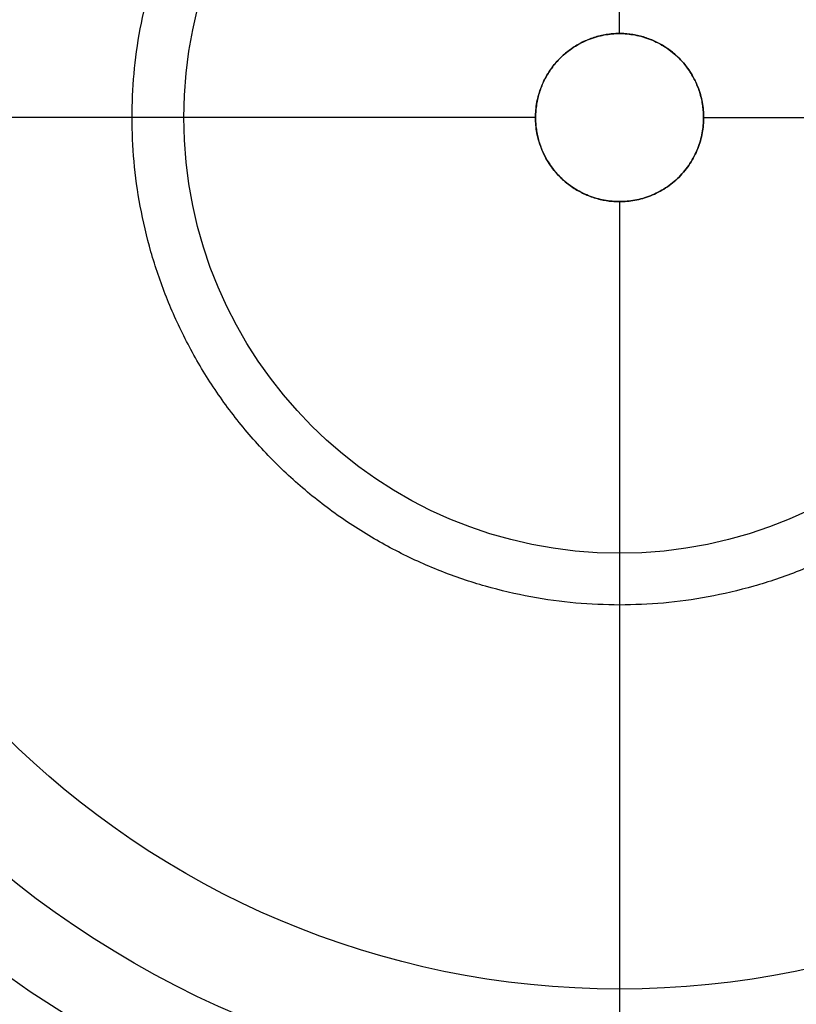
# Model space of a CAD drawing. Header units: millimetres. Extents: x -81 to 429, y -255 to 255.
# Tile 121 of 256: x 67 to 206, y -158 to 17. Entities that reach past the tile are written whole.
import ezdxf

# ---------------------------------------------------------------- set-up
doc = ezdxf.new("R2010")
doc.units = ezdxf.units.MM
doc.layers.add('Flora Ø50', color=5, linetype='Continuous', true_color=0x0000ff)

msp = doc.modelspace()

# ---------------------------------------------------------------- linework, layer by layer
at = {"layer": 'Flora Ø50'}
for centre, radius in [((174, 0, 374.19), 254.92), ((174, 0, 355.33), 240.86), ((174, 0, 345.7), 240.51), ((174, 0, 390), 237.5), ((174, 0, 170), 203.11), ((174, 0, 214.06), 188.14), ((174, 0), 174), ((174, 0, 22), 155.54), ((174, 0, 22), 77.77)]:
    msp.add_circle(centre, radius, dxfattribs=at)
at = {"layer": 'Flora Ø50', "extrusion": (0, 0, -1)}
for centre, radius, start, end in [((-174, 0, -390), 223.07, 0, 270), ((-174, 0, -388.58), 219.2, 0, 270), ((-174, 0, -385), 217.15, 0, 270), ((-174, 0, -388.58), 219.2, 270, 0), ((-174, 0, -390), 223.07, 270, 0), ((-174, 0, -385), 217.15, 270, 0)]:
    msp.add_arc(centre, radius, start, end, dxfattribs=at)
at = {"layer": 'Flora Ø50'}
for points, degree in [([(174, 15), (174, 174)], 1), ([(174, 15, 22), (174, 155.54, 22)], 1), ([(174, 15, 22), (174, 15)], 1), ([(159, 0, 22), (18.46, 0, 22)], 1), ([(159, 0, 22), (159, 0)], 1), ([(189, 0, 22), (189, 0)], 1), ([(159, 0), (0, 0)], 1), ([(189, 0), (348, 0)], 1), ([(189, 0, 22), (329.54, 0, 22)], 1), ([(174, -15), (174, -94.5), (174, -174)], 2), ([(174, -15, 22), (174, -15)], 1), ([(174, -15, 22), (174, -155.54, 22)], 1), ([(174, -155.54, 22), (174, -217.15, 385)], 1)]:
    msp.add_open_spline(points, degree=degree, dxfattribs=at)
for points, weights, knots in [([(174, -87), (261, -87), (261, 0), (261, 87), (174, 87), (87, 87), (87, 0), (87, -87), (174, -87)], [1, 0.707106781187, 1, 0.707106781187, 1, 0.707106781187, 1, 0.707106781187, 1], [0, 0, 0, 399.626084, 399.626084, 799.252168, 799.252168, 1198.878251, 1198.878251, 1598.504335, 1598.504335, 1598.504335]), ([(189, 0), (189, 10.02), (179.74, 13.86), (170.48, 17.69), (163.39, 10.61), (156.31, 3.52), (160.14, -5.74), (163.98, -15), (174, -15)], [1, 0.831469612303, 1, 0.831469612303, 1, 0.831469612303, 1, 0.831469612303, 1], [0, 0, 0, 17.671459, 17.671459, 35.342917, 35.342917, 53.014376, 53.014376, 70.685835, 70.685835, 70.685835]), ([(159, 0, 22), (159, 15, 22), (174, 15, 22), (189, 15, 22), (189, 0, 22)], [1, 0.707106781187, 1, 0.707106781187, 1], [-47.12389, -47.12389, -47.12389, -23.561945, -23.561945, 0, 0, 0]), ([(189, 0, 22), (189, -15, 22), (174, -15, 22), (159, -15, 22), (159, 0, 22)], [1, 0.707106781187, 1, 0.707106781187, 1], [-94.24778, -94.24778, -94.24778, -70.685835, -70.685835, -47.12389, -47.12389, -47.12389])]:
    msp.add_rational_spline(points, weights, degree=2, knots=knots, dxfattribs=at)
msp.add_rational_spline([(174, -15), (189, -15), (189, 0)], [1, 0.707106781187, 1], degree=2, dxfattribs=at)

doc.saveas('drawing.dxf')
